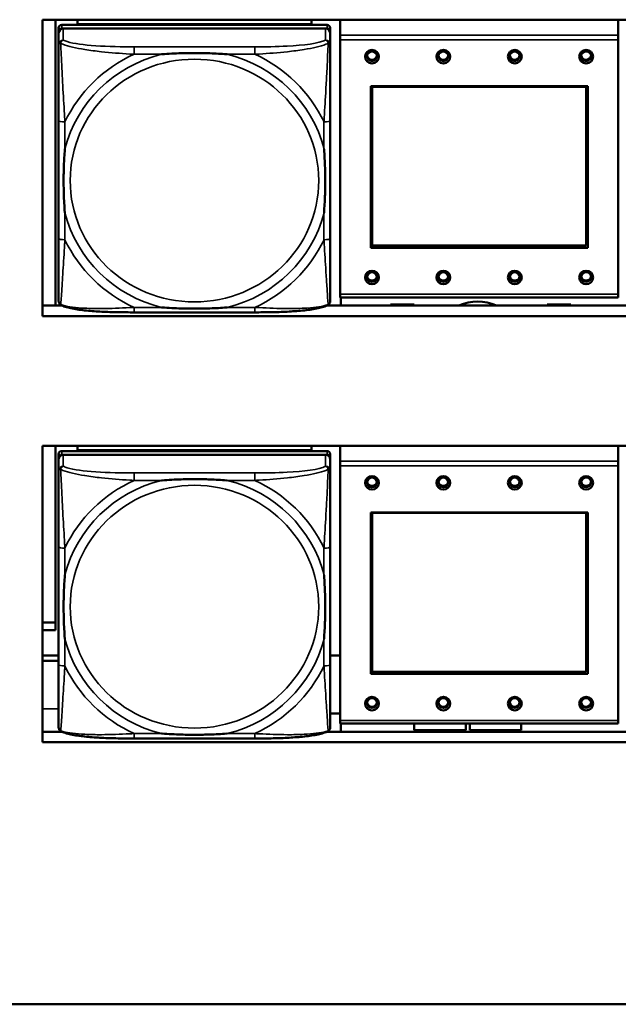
# Model space of a CAD drawing. Header units: inches. Extents: x 3.3 to 58.3, y 0.8 to 38.3.
# Tile 124 of 162: x 39.6 to 41.1, y 14.4 to 16.9. Entities that reach past the tile are written whole.
import ezdxf

# ---------------------------------------------------------------- set-up
doc = ezdxf.new("R2010")
doc.units = ezdxf.units.IN
doc.header["$MEASUREMENT"] = 0
doc.layers.add('Visible (ANSI)', color=7, linetype='Continuous', lineweight=50)
doc.layers.add('Visible Narrow (ANSI)', color=7, linetype='Continuous', lineweight=35)

msp = doc.modelspace()

# ---------------------------------------------------------------- linework, layer by layer
at = {"layer": 'Visible (ANSI)'}
for p, q in [((39.6859, 16.9183), (41.8909, 16.9183)), ((39.6859, 16.1708), (39.6859, 16.9183)), ((39.7187, 16.9183), (39.7187, 16.2891)), ((39.7737, 16.9073), (39.7737, 16.9183)), ((40.3642, 16.9183), (40.3642, 16.9073)), ((40.4368, 16.8797), (40.4368, 16.9183)), ((41.1378, 16.8797), (41.1378, 16.9183)), ((39.7265, 16.8975), (39.7265, 16.8883)), ((39.7265, 16.2343), (39.7265, 16.8883)), ((40.4036, 16.9052), (39.7343, 16.9052)), ((39.7343, 16.896), (40.4036, 16.896)), ((40.3997, 16.896), (39.7383, 16.896)), ((39.7737, 16.9073), (40.0001, 16.9073)), ((39.7737, 16.9073), (39.7737, 16.9052)), ((39.7737, 16.9073), (40.3642, 16.9073)), ((39.7737, 16.9073), (39.7737, 16.9073)), ((40.0001, 16.9052), (40.0001, 16.9073)), ((40.1379, 16.9073), (40.3642, 16.9073)), ((40.1379, 16.9073), (40.1379, 16.9052)), ((40.3642, 16.9073), (40.3642, 16.9052)), ((40.3642, 16.9073), (40.3642, 16.9073)), ((40.4115, 16.8883), (40.4115, 16.8975)), ((40.4115, 16.8883), (40.4115, 16.8844)), ((39.7265, 16.8844), (39.7265, 16.8554)), ((40.4115, 16.8554), (40.4115, 16.8844)), ((40.4368, 16.8678), (40.4368, 16.8797)), ((40.4368, 16.8678), (40.4368, 16.2258)), ((41.1378, 16.8797), (41.1378, 16.8678)), ((41.1378, 16.2258), (41.1378, 16.8678)), ((40.5138, 16.3431), (40.5138, 16.7505)), ((40.5138, 16.7505), (41.0608, 16.7505)), ((40.5174, 16.7491), (40.5174, 16.7505)), ((40.5174, 16.7491), (41.0572, 16.7491)), ((40.5174, 16.3487), (40.5174, 16.7491)), ((41.0572, 16.7491), (41.0572, 16.7505)), ((41.0572, 16.7491), (41.0572, 16.3487)), ((41.0608, 16.7505), (41.0608, 16.3431)), ((39.7265, 16.6637), (39.7265, 16.3667)), ((40.4115, 16.3667), (40.4115, 16.6637)), ((40.5138, 16.3643), (40.5174, 16.3643)), ((41.0608, 16.3431), (40.5138, 16.3431)), ((41.0572, 16.3487), (40.5174, 16.3487)), ((41.0572, 16.3643), (41.0608, 16.3643)), ((39.7187, 16.2891), (39.7187, 16.288)), ((39.7187, 16.288), (39.7187, 16.1974)), ((40.4368, 16.2179), (40.4368, 16.2258)), ((40.4368, 16.2179), (41.1378, 16.2179)), ((40.4382, 16.1974), (40.4382, 16.2179)), ((41.1378, 16.2258), (41.1378, 16.2179)), ((39.6859, 16.1974), (39.7341, 16.1974)), ((40.4038, 16.1974), (41.1741, 16.1974)), ((40.5632, 16.1999), (40.5632, 16.1974)), ((40.5632, 16.1999), (40.6232, 16.1999)), ((40.6232, 16.1999), (40.6232, 16.1974)), ((40.9582, 16.1999), (40.9582, 16.1974)), ((40.9582, 16.1999), (41.0182, 16.1999)), ((41.0182, 16.1999), (41.0182, 16.1974)), ((41.8909, 16.1708), (39.6859, 16.1708)), ((40.2209, 16.1802), (39.917, 16.1802)), ((39.6859, 15.8435), (41.8909, 15.8435)), ((39.6859, 15.096), (39.6859, 15.8435)), ((39.7187, 15.8435), (39.7187, 15.3784)), ((39.7265, 15.8227), (39.7265, 15.8135)), ((40.4036, 15.8304), (39.7343, 15.8304)), ((39.7343, 15.8212), (40.4036, 15.8212)), ((40.3997, 15.8212), (39.7383, 15.8212)), ((39.7737, 15.8325), (39.7737, 15.8435)), ((39.7737, 15.8325), (40.0001, 15.8325)), ((39.7737, 15.8325), (39.7737, 15.8304)), ((39.7737, 15.8325), (40.3642, 15.8325)), ((39.7737, 15.8325), (39.7737, 15.8325)), ((40.0001, 15.8304), (40.0001, 15.8325)), ((40.1379, 15.8325), (40.3642, 15.8325)), ((40.1379, 15.8325), (40.1379, 15.8304)), ((40.3642, 15.8435), (40.3642, 15.8325)), ((40.3642, 15.8325), (40.3642, 15.8304)), ((40.3642, 15.8325), (40.3642, 15.8325)), ((40.4115, 15.8135), (40.4115, 15.8227)), ((40.4368, 15.8049), (40.4368, 15.8435)), ((41.1378, 15.8049), (41.1378, 15.8435)), ((39.7265, 15.1595), (39.7265, 15.8135)), ((39.7265, 15.8096), (39.7265, 15.7806)), ((40.4115, 15.8135), (40.4115, 15.8096)), ((40.4115, 15.7806), (40.4115, 15.8096)), ((40.4368, 15.793), (40.4368, 15.8049)), ((41.1378, 15.8049), (41.1378, 15.793)), ((40.4368, 15.793), (40.4368, 15.151)), ((41.1378, 15.151), (41.1378, 15.793)), ((40.5138, 15.2683), (40.5138, 15.6757)), ((40.5138, 15.6757), (41.0608, 15.6757)), ((40.5174, 15.6743), (40.5174, 15.6757)), ((40.5174, 15.6743), (41.0572, 15.6743)), ((40.5174, 15.2739), (40.5174, 15.6743)), ((41.0572, 15.6743), (41.0572, 15.6757)), ((41.0572, 15.6743), (41.0572, 15.2739)), ((41.0608, 15.6757), (41.0608, 15.2683)), ((39.7265, 15.5889), (39.7265, 15.2919)), ((40.4115, 15.2919), (40.4115, 15.5889)), ((39.6859, 15.398), (39.7187, 15.398)), ((39.7187, 15.3784), (39.6859, 15.3784)), ((39.6859, 15.3147), (39.7265, 15.3147)), ((39.7265, 15.3147), (39.6859, 15.3147)), ((39.6859, 15.3013), (39.7265, 15.3013)), ((40.4368, 15.3147), (40.4115, 15.3147)), ((40.5138, 15.2896), (40.5174, 15.2896)), ((41.0572, 15.2739), (40.5174, 15.2739)), ((41.0572, 15.2896), (41.0608, 15.2896)), ((41.0608, 15.2683), (40.5138, 15.2683)), ((40.4368, 15.1682), (40.4115, 15.1682)), ((40.4368, 15.1432), (40.4368, 15.151)), ((41.1378, 15.151), (41.1378, 15.1432)), ((40.4368, 15.1432), (41.1378, 15.1432)), ((40.4382, 15.1226), (40.4382, 15.1432)), ((40.6232, 15.1263), (40.6232, 15.1432)), ((40.7532, 15.1263), (40.6232, 15.1263)), ((40.7532, 15.1432), (40.7532, 15.1263)), ((40.7632, 15.1263), (40.7632, 15.1432)), ((40.8932, 15.1263), (40.7632, 15.1263)), ((40.8932, 15.1432), (40.8932, 15.1263)), ((39.6859, 15.1226), (39.7341, 15.1226)), ((40.2209, 15.1054), (39.917, 15.1054)), ((40.4038, 15.1226), (41.1741, 15.1226)), ((41.8909, 15.096), (39.6859, 15.096)), ((42.7141, 14.435), (21.2641, 14.435))]:
    msp.add_line(p, q, dxfattribs=at)
for centre, major_axis, start_param, end_param in [((39.7343, 16.8975), (-0.00787, 0), 4.712389, 6.283185), ((39.7343, 16.8883), (-0.00787, 0), 4.712389, 6.283185), ((39.7383, 16.8844), (-0.0118, 0), 4.712389, 6.283185), ((40.3997, 16.8844), (0.0118, 0), 0, 1.570796), ((40.4036, 16.8975), (0.00787, 0), 0, 1.570796), ((40.4036, 16.8883), (0.00787, 0), 0, 1.570796), ((40.5168, 16.8294), (-0.0125, 0), 0.124481, 3.017112), ((40.6968, 16.8294), (-0.0125, 0), 0.124481, 3.017112), ((40.8768, 16.8294), (-0.0125, 0), 0.124481, 3.017112), ((41.0568, 16.8294), (-0.0125, 0), 0.124481, 3.017112), ((39.6722, 16.2886), (0.0465, 0), 6.271975, 6.294395), ((40.5168, 16.2724), (-0.0125, 0), 0.124481, 3.017112), ((40.6968, 16.2724), (-0.0125, 0), 0.124481, 3.017112), ((40.8768, 16.2724), (-0.0125, 0), 0.124481, 3.017112), ((41.0568, 16.2724), (-0.0125, 0), 0.124481, 3.017112), ((39.7343, 16.2343), (-0.00787, 0), 0, 0.047273), ((40.7832, 16.0924), (-0.1175, 0), 4.297007, 5.127771), ((39.7343, 15.8227), (-0.00787, 0), 4.712389, 6.283185), ((39.7343, 15.8135), (-0.00787, 0), 4.712389, 6.283185), ((39.7383, 15.8096), (-0.0118, 0), 4.712389, 6.283185), ((40.3997, 15.8096), (0.0118, 0), 0, 1.570796), ((40.4036, 15.8227), (0.00787, 0), 0, 1.570796), ((40.4036, 15.8135), (0.00787, 0), 0, 1.570796), ((40.5168, 15.7546), (-0.0125, 0), 0.124481, 3.017112), ((40.6968, 15.7546), (-0.0125, 0), 0.124481, 3.017112), ((40.8768, 15.7546), (-0.0125, 0), 0.124481, 3.017112), ((41.0568, 15.7546), (-0.0125, 0), 0.124481, 3.017112), ((40.5168, 15.1977), (-0.0125, 0), 0.124481, 3.017112), ((40.6968, 15.1977), (-0.0125, 0), 0.124481, 3.017112), ((40.8768, 15.1977), (-0.0125, 0), 0.124481, 3.017112), ((41.0568, 15.1977), (-0.0125, 0), 0.124481, 3.017112), ((39.7343, 15.1595), (-0.00787, 0), 0, 0.047273)]:
    msp.add_ellipse(centre, major_axis=major_axis, ratio=0.977083, start_param=start_param, end_param=end_param, dxfattribs=at)
for centre, major_axis in [((40.5168, 16.8251), (-0.0175, 0)), ((40.5168, 16.8263), (0.0125, 0)), ((40.6968, 16.8251), (-0.0175, 0)), ((40.6968, 16.8263), (0.0125, 0)), ((40.8768, 16.8251), (-0.0175, 0)), ((40.8768, 16.8263), (0.0125, 0)), ((41.0568, 16.8251), (-0.0175, 0)), ((41.0568, 16.8263), (0.0125, 0)), ((40.5168, 16.2682), (-0.0175, 0)), ((40.5168, 16.2694), (0.0125, 0)), ((40.6968, 16.2682), (-0.0175, 0)), ((40.6968, 16.2694), (0.0125, 0)), ((40.8768, 16.2682), (-0.0175, 0)), ((40.8768, 16.2694), (0.0125, 0)), ((41.0568, 16.2682), (-0.0175, 0)), ((41.0568, 16.2694), (0.0125, 0)), ((40.5168, 15.7503), (-0.0175, 0)), ((40.5168, 15.7516), (0.0125, 0)), ((40.6968, 15.7503), (-0.0175, 0)), ((40.6968, 15.7516), (0.0125, 0)), ((40.8768, 15.7503), (-0.0175, 0)), ((40.8768, 15.7516), (0.0125, 0)), ((41.0568, 15.7503), (-0.0175, 0)), ((41.0568, 15.7516), (0.0125, 0)), ((40.5168, 15.1934), (-0.0175, 0)), ((40.5168, 15.1946), (0.0125, 0)), ((40.6968, 15.1934), (-0.0175, 0)), ((40.6968, 15.1946), (0.0125, 0)), ((40.8768, 15.1934), (-0.0175, 0)), ((40.8768, 15.1946), (0.0125, 0)), ((41.0568, 15.1934), (-0.0175, 0)), ((41.0568, 15.1946), (0.0125, 0))]:
    msp.add_ellipse(centre, major_axis=major_axis, ratio=0.977083, dxfattribs=at)
for points, knots in [([(39.7265, 16.8554), (39.7265, 16.8325), (39.7265, 16.7869), (39.7265, 16.7452), (39.7265, 16.7179), (39.7265, 16.6903), (39.7265, 16.6637)], [-0.5252205, -0.5252205, -0.5252205, -0.5252205, -0.20743, -0.20743, -0.20743, 0, 0, 0, 0]), ([(40.4115, 16.6637), (40.4115, 16.6672), (40.4115, 16.6707), (40.4115, 16.6742), (40.4115, 16.7068), (40.4115, 16.7405), (40.4115, 16.7732), (40.4115, 16.8018), (40.4115, 16.8306), (40.4115, 16.8492), (40.4115, 16.8514), (40.4115, 16.8535), (40.4115, 16.8554)], [0, 0, 0, 0, 0.0272471, 0.0272471, 0.0272471, 0.2790553, 0.2790553, 0.2790553, 0.4988354, 0.4988354, 0.4988354, 0.5252205, 0.5252205, 0.5252205, 0.5252205]), ([(39.9862, 16.8311), (39.9867, 16.8312), (39.9871, 16.8312), (40.0036, 16.8324), (40.0197, 16.8333), (40.0426, 16.834), (40.0493, 16.8341), (40.0585, 16.8343), (40.061, 16.8343), (40.065, 16.8343), (40.0667, 16.8343), (40.0698, 16.8343), (40.0713, 16.8343), (40.0749, 16.8343), (40.0769, 16.8343), (40.0831, 16.8342), (40.0872, 16.8341), (40.097, 16.8339), (40.1026, 16.8338), (40.1223, 16.8331), (40.1364, 16.8323), (40.1509, 16.8312), (40.1513, 16.8312), (40.1517, 16.8311)], [-0.416114, -0.416114, -0.416114, -0.416114, -0.4127691, -0.4127691, -0.2896446, -0.2896446, -0.2388934, -0.2388934, -0.2201881, -0.2201881, -0.2080204, -0.2080204, -0.196499, -0.196499, -0.1809939, -0.1809939, -0.149741, -0.149741, -0.1073162, -0.1073162, 0, 0, 0.0033356, 0.0033356, 0.0033356, 0.0033356]), ([(39.7422, 16.431), (39.7422, 16.4314), (39.7421, 16.4318), (39.7409, 16.448), (39.74, 16.4637), (39.7393, 16.4862), (39.7392, 16.4927), (39.7391, 16.5017), (39.7391, 16.5041), (39.739, 16.5081), (39.739, 16.5096), (39.739, 16.5127), (39.739, 16.5142), (39.739, 16.5177), (39.7391, 16.5197), (39.7391, 16.5257), (39.7392, 16.5297), (39.7394, 16.5392), (39.7395, 16.5447), (39.7403, 16.564), (39.7411, 16.5777), (39.7421, 16.5918), (39.7422, 16.5923), (39.7422, 16.5927)], [-0.416114, -0.416114, -0.416114, -0.416114, -0.4127691, -0.4127691, -0.2896446, -0.2896446, -0.2388934, -0.2388934, -0.2201881, -0.2201881, -0.2080204, -0.2080204, -0.196499, -0.196499, -0.1809939, -0.1809939, -0.149741, -0.149741, -0.1073162, -0.1073162, 0, 0, 0.0033356, 0.0033356, 0.0033356, 0.0033356]), ([(40.3957, 16.5927), (40.3958, 16.5923), (40.3958, 16.5918), (40.3971, 16.5757), (40.3979, 16.5601), (40.3986, 16.5377), (40.3988, 16.5311), (40.3989, 16.5222), (40.3989, 16.5197), (40.3989, 16.5158), (40.3989, 16.5142), (40.3989, 16.5111), (40.3989, 16.5096), (40.3989, 16.5061), (40.3989, 16.5041), (40.3988, 16.4981), (40.3988, 16.4941), (40.3986, 16.4846), (40.3984, 16.4791), (40.3977, 16.4597), (40.3969, 16.446), (40.3958, 16.4318), (40.3958, 16.4314), (40.3957, 16.431)], [-0.416114, -0.416114, -0.416114, -0.416114, -0.4127691, -0.4127691, -0.2896446, -0.2896446, -0.2388934, -0.2388934, -0.2201881, -0.2201881, -0.2080204, -0.2080204, -0.196499, -0.196499, -0.1809939, -0.1809939, -0.149741, -0.149741, -0.1073162, -0.1073162, 0, 0, 0.0033356, 0.0033356, 0.0033356, 0.0033356]), ([(39.7265, 16.3667), (39.7265, 16.3401), (39.7265, 16.3133), (39.7265, 16.2887), (39.7265, 16.2511), (39.7265, 16.2153), (39.7265, 16.2091)], [3.9382945, 3.9382945, 3.9382945, 3.9382945, 4.1457245, 4.1457245, 4.1457245, 4.463515, 4.463515, 4.463515, 4.463515]), ([(40.4115, 16.2091), (40.4115, 16.2153), (40.4115, 16.2511), (40.4115, 16.2887), (40.4115, 16.3133), (40.4115, 16.3401), (40.4115, 16.3667)], [-0.5252205, -0.5252205, -0.5252205, -0.5252205, -0.20743, -0.20743, -0.20743, 0, 0, 0, 0]), ([(39.7337, 16.1976), (39.7329, 16.198), (39.7321, 16.1985), (39.7305, 16.1998), (39.7297, 16.2005), (39.7284, 16.2022), (39.7279, 16.2031), (39.7271, 16.2049), (39.7269, 16.2058), (39.7265, 16.2075), (39.7265, 16.2083), (39.7265, 16.2091)], [0.0113303, 0.0113303, 0.0113303, 0.0113303, 0.0143189, 0.0143189, 0.01730751, 0.01730751, 0.02029611, 0.02029611, 0.02328471, 0.02328471, 0.02627331, 0.02627331, 0.02627331, 0.02627331]), ([(39.917, 16.1802), (39.9035, 16.1802), (39.8898, 16.1803), (39.8626, 16.1808), (39.849, 16.1812), (39.8224, 16.1825), (39.8094, 16.1834), (39.7842, 16.1859), (39.7722, 16.1875), (39.7562, 16.1906), (39.7512, 16.1917), (39.7419, 16.1943), (39.7376, 16.1958), (39.7337, 16.1976)], [0, 0, 0, 0, 0.1022588, 0.1022588, 0.2045176, 0.2045176, 0.3067764, 0.3067764, 0.4090352, 0.4090352, 0.4601646, 0.4601646, 0.5112941, 0.5112941, 0.5112941, 0.5112941]), ([(40.1517, 16.1926), (40.1513, 16.1925), (40.1509, 16.1925), (40.1364, 16.1914), (40.1223, 16.1907), (40.1026, 16.19), (40.097, 16.1899), (40.0872, 16.1897), (40.0831, 16.1896), (40.0769, 16.1896), (40.0749, 16.1895), (40.0713, 16.1895), (40.0698, 16.1895), (40.0667, 16.1895), (40.065, 16.1895), (40.061, 16.1896), (40.0585, 16.1896), (40.0493, 16.1897), (40.0426, 16.1898), (40.0197, 16.1905), (40.0036, 16.1913), (39.9871, 16.1925), (39.9867, 16.1925), (39.9862, 16.1926)], [-0.4149464, -0.4149464, -0.4149464, -0.4149464, -0.41162, -0.41162, -0.3046026, -0.3046026, -0.2622958, -0.2622958, -0.23113, -0.23113, -0.215668, -0.215668, -0.2041787, -0.2041787, -0.1920448, -0.1920448, -0.1733916, -0.1733916, -0.1227817, -0.1227817, 0, 0, 0.0033356, 0.0033356, 0.0033356, 0.0033356]), ([(40.4042, 16.1976), (40.4003, 16.1958), (40.3961, 16.1943), (40.3869, 16.1918), (40.382, 16.1906), (40.3661, 16.1876), (40.3541, 16.186), (40.329, 16.1835), (40.316, 16.1826), (40.2894, 16.1812), (40.2758, 16.1808), (40.2486, 16.1803), (40.2349, 16.1802), (40.2212, 16.1802), (40.2211, 16.1802), (40.2209, 16.1802)], [-4.4495886, -4.4495886, -4.4495886, -4.4495886, -4.3984592, -4.3984592, -4.3485034, -4.3485034, -4.2462446, -4.2462446, -4.1439858, -4.1439858, -4.041727, -4.041727, -3.9394682, -3.9394682, -3.9382945, -3.9382945, -3.9382945, -3.9382945]), ([(40.4042, 16.1976), (40.4051, 16.198), (40.4059, 16.1985), (40.4075, 16.1998), (40.4082, 16.2005), (40.4095, 16.2022), (40.41, 16.2031), (40.4108, 16.2049), (40.4111, 16.2058), (40.4114, 16.2075), (40.4115, 16.2083), (40.4115, 16.2091)], [0.0113303, 0.0113303, 0.0113303, 0.0113303, 0.0143189, 0.0143189, 0.01730751, 0.01730751, 0.02029611, 0.02029611, 0.02328471, 0.02328471, 0.02627331, 0.02627331, 0.02627331, 0.02627331]), ([(39.7265, 15.7806), (39.7265, 15.7577), (39.7265, 15.7122), (39.7265, 15.6704), (39.7265, 15.6431), (39.7265, 15.6155), (39.7265, 15.5889)], [-0.5252205, -0.5252205, -0.5252205, -0.5252205, -0.20743, -0.20743, -0.20743, 0, 0, 0, 0]), ([(40.4115, 15.5889), (40.4115, 15.5924), (40.4115, 15.5959), (40.4115, 15.5994), (40.4115, 15.632), (40.4115, 15.6657), (40.4115, 15.6985), (40.4115, 15.727), (40.4115, 15.7558), (40.4115, 15.7744), (40.4115, 15.7766), (40.4115, 15.7787), (40.4115, 15.7806)], [0, 0, 0, 0, 0.0272471, 0.0272471, 0.0272471, 0.2790553, 0.2790553, 0.2790553, 0.4988354, 0.4988354, 0.4988354, 0.5252205, 0.5252205, 0.5252205, 0.5252205]), ([(39.9862, 15.7563), (39.9867, 15.7564), (39.9871, 15.7564), (40.0036, 15.7576), (40.0197, 15.7585), (40.0426, 15.7592), (40.0493, 15.7593), (40.0585, 15.7595), (40.061, 15.7595), (40.065, 15.7595), (40.0667, 15.7595), (40.0698, 15.7595), (40.0713, 15.7595), (40.0749, 15.7595), (40.0769, 15.7595), (40.0831, 15.7594), (40.0872, 15.7594), (40.097, 15.7592), (40.1026, 15.759), (40.1223, 15.7583), (40.1364, 15.7575), (40.1509, 15.7564), (40.1513, 15.7564), (40.1517, 15.7563)], [-0.416114, -0.416114, -0.416114, -0.416114, -0.4127691, -0.4127691, -0.2896446, -0.2896446, -0.2388934, -0.2388934, -0.2201881, -0.2201881, -0.2080204, -0.2080204, -0.196499, -0.196499, -0.1809939, -0.1809939, -0.149741, -0.149741, -0.1073162, -0.1073162, 0, 0, 0.0033356, 0.0033356, 0.0033356, 0.0033356]), ([(39.7422, 15.3562), (39.7422, 15.3566), (39.7421, 15.3571), (39.7409, 15.3732), (39.74, 15.3889), (39.7393, 15.4114), (39.7392, 15.4179), (39.7391, 15.4269), (39.7391, 15.4293), (39.739, 15.4333), (39.739, 15.4349), (39.739, 15.4379), (39.739, 15.4394), (39.739, 15.4429), (39.7391, 15.4449), (39.7391, 15.4509), (39.7392, 15.455), (39.7394, 15.4645), (39.7395, 15.4699), (39.7403, 15.4892), (39.7411, 15.5029), (39.7421, 15.5171), (39.7422, 15.5175), (39.7422, 15.5179)], [-0.416114, -0.416114, -0.416114, -0.416114, -0.4127691, -0.4127691, -0.2896446, -0.2896446, -0.2388934, -0.2388934, -0.2201881, -0.2201881, -0.2080204, -0.2080204, -0.196499, -0.196499, -0.1809939, -0.1809939, -0.149741, -0.149741, -0.1073162, -0.1073162, 0, 0, 0.0033356, 0.0033356, 0.0033356, 0.0033356]), ([(40.3957, 15.5179), (40.3958, 15.5175), (40.3958, 15.5171), (40.3971, 15.5009), (40.3979, 15.4853), (40.3986, 15.4629), (40.3988, 15.4563), (40.3989, 15.4474), (40.3989, 15.4449), (40.3989, 15.441), (40.3989, 15.4394), (40.3989, 15.4363), (40.3989, 15.4348), (40.3989, 15.4314), (40.3989, 15.4294), (40.3988, 15.4233), (40.3988, 15.4193), (40.3986, 15.4098), (40.3984, 15.4043), (40.3977, 15.385), (40.3969, 15.3712), (40.3958, 15.3571), (40.3958, 15.3566), (40.3957, 15.3562)], [-0.416114, -0.416114, -0.416114, -0.416114, -0.4127691, -0.4127691, -0.2896446, -0.2896446, -0.2388934, -0.2388934, -0.2201881, -0.2201881, -0.2080204, -0.2080204, -0.196499, -0.196499, -0.1809939, -0.1809939, -0.149741, -0.149741, -0.1073162, -0.1073162, 0, 0, 0.0033356, 0.0033356, 0.0033356, 0.0033356]), ([(39.7265, 15.2919), (39.7265, 15.2653), (39.7265, 15.2385), (39.7265, 15.2139), (39.7265, 15.1763), (39.7265, 15.1405), (39.7265, 15.1343)], [3.9382945, 3.9382945, 3.9382945, 3.9382945, 4.1457245, 4.1457245, 4.1457245, 4.463515, 4.463515, 4.463515, 4.463515]), ([(40.4115, 15.1343), (40.4115, 15.1405), (40.4115, 15.1763), (40.4115, 15.2139), (40.4115, 15.2385), (40.4115, 15.2653), (40.4115, 15.2919)], [-0.5252205, -0.5252205, -0.5252205, -0.5252205, -0.20743, -0.20743, -0.20743, 0, 0, 0, 0]), ([(39.7337, 15.1228), (39.7329, 15.1232), (39.7321, 15.1237), (39.7305, 15.125), (39.7297, 15.1257), (39.7284, 15.1274), (39.7279, 15.1283), (39.7271, 15.1301), (39.7269, 15.131), (39.7265, 15.1327), (39.7265, 15.1336), (39.7265, 15.1343)], [0.0113303, 0.0113303, 0.0113303, 0.0113303, 0.0143189, 0.0143189, 0.01730751, 0.01730751, 0.02029611, 0.02029611, 0.02328471, 0.02328471, 0.02627331, 0.02627331, 0.02627331, 0.02627331]), ([(40.4042, 15.1228), (40.4051, 15.1232), (40.4059, 15.1237), (40.4075, 15.125), (40.4082, 15.1257), (40.4095, 15.1274), (40.41, 15.1283), (40.4108, 15.1301), (40.4111, 15.131), (40.4114, 15.1327), (40.4115, 15.1336), (40.4115, 15.1343)], [0.0113303, 0.0113303, 0.0113303, 0.0113303, 0.0143189, 0.0143189, 0.01730751, 0.01730751, 0.02029611, 0.02029611, 0.02328471, 0.02328471, 0.02627331, 0.02627331, 0.02627331, 0.02627331]), ([(39.917, 15.1054), (39.9035, 15.1054), (39.8898, 15.1055), (39.8626, 15.106), (39.849, 15.1064), (39.8224, 15.1077), (39.8094, 15.1086), (39.7842, 15.1111), (39.7722, 15.1127), (39.7562, 15.1158), (39.7512, 15.1169), (39.7419, 15.1196), (39.7376, 15.121), (39.7337, 15.1228)], [0, 0, 0, 0, 0.1022588, 0.1022588, 0.2045176, 0.2045176, 0.3067764, 0.3067764, 0.4090352, 0.4090352, 0.4601646, 0.4601646, 0.5112941, 0.5112941, 0.5112941, 0.5112941]), ([(40.1517, 15.1178), (40.1513, 15.1177), (40.1509, 15.1177), (40.1364, 15.1166), (40.1223, 15.1159), (40.1026, 15.1152), (40.097, 15.1151), (40.0872, 15.1149), (40.0831, 15.1148), (40.0769, 15.1148), (40.0749, 15.1148), (40.0713, 15.1147), (40.0698, 15.1147), (40.0667, 15.1147), (40.065, 15.1147), (40.061, 15.1148), (40.0585, 15.1148), (40.0493, 15.1149), (40.0426, 15.115), (40.0197, 15.1157), (40.0036, 15.1165), (39.9871, 15.1177), (39.9867, 15.1177), (39.9862, 15.1178)], [-0.4149464, -0.4149464, -0.4149464, -0.4149464, -0.41162, -0.41162, -0.3046026, -0.3046026, -0.2622958, -0.2622958, -0.23113, -0.23113, -0.215668, -0.215668, -0.2041787, -0.2041787, -0.1920448, -0.1920448, -0.1733916, -0.1733916, -0.1227817, -0.1227817, 0, 0, 0.0033356, 0.0033356, 0.0033356, 0.0033356]), ([(40.4042, 15.1228), (40.4003, 15.121), (40.3961, 15.1196), (40.3869, 15.117), (40.382, 15.1158), (40.3661, 15.1128), (40.3541, 15.1112), (40.329, 15.1087), (40.316, 15.1078), (40.2894, 15.1064), (40.2758, 15.106), (40.2486, 15.1055), (40.2349, 15.1054), (40.2212, 15.1054), (40.2211, 15.1054), (40.2209, 15.1054)], [-4.4495886, -4.4495886, -4.4495886, -4.4495886, -4.3984592, -4.3984592, -4.3485034, -4.3485034, -4.2462446, -4.2462446, -4.1439858, -4.1439858, -4.041727, -4.041727, -3.9394682, -3.9394682, -3.9382945, -3.9382945, -3.9382945, -3.9382945])]:
    msp.add_open_spline(points, degree=3, knots=knots, dxfattribs=at)
at = {"layer": 'Visible Narrow (ANSI)'}
for p, q in [((39.7343, 16.896), (39.7343, 16.9052)), ((39.7383, 16.8669), (39.7383, 16.896)), ((40.3997, 16.896), (40.3997, 16.8669)), ((40.4036, 16.9052), (40.4036, 16.896)), ((41.1378, 16.8797), (40.4368, 16.8797)), ((40.4368, 16.8678), (41.1378, 16.8678)), ((39.917, 16.8499), (39.917, 16.8311)), ((40.2209, 16.8499), (39.917, 16.8499)), ((40.2209, 16.8499), (40.2209, 16.8311)), ((39.917, 16.8311), (39.9862, 16.8311)), ((40.1517, 16.8311), (40.2209, 16.8311)), ((39.7422, 16.5927), (39.7422, 16.6603)), ((40.3957, 16.6603), (40.3957, 16.5927)), ((39.7422, 16.3634), (39.7422, 16.431)), ((40.3957, 16.431), (40.3957, 16.3634)), ((41.1378, 16.2258), (40.4368, 16.2258)), ((39.917, 16.1926), (39.917, 16.1802)), ((39.9862, 16.1926), (39.917, 16.1926)), ((40.2209, 16.1926), (40.1517, 16.1926)), ((40.2209, 16.1926), (40.2209, 16.1802)), ((39.7343, 15.8212), (39.7343, 15.8304)), ((39.7383, 15.7921), (39.7383, 15.8212)), ((40.3997, 15.8212), (40.3997, 15.7921)), ((40.4036, 15.8304), (40.4036, 15.8212)), ((41.1378, 15.8049), (40.4368, 15.8049)), ((39.917, 15.7751), (39.917, 15.7563)), ((40.2209, 15.7751), (39.917, 15.7751)), ((40.2209, 15.7751), (40.2209, 15.7563)), ((40.4368, 15.793), (41.1378, 15.793)), ((39.917, 15.7563), (39.9862, 15.7563)), ((40.1517, 15.7563), (40.2209, 15.7563)), ((39.7422, 15.5179), (39.7422, 15.5855)), ((40.3957, 15.5855), (40.3957, 15.5179)), ((39.7422, 15.2886), (39.7422, 15.3562)), ((40.3957, 15.3562), (40.3957, 15.2886)), ((39.7265, 15.1802), (39.6859, 15.1802)), ((41.1378, 15.151), (40.4368, 15.151)), ((39.917, 15.1178), (39.917, 15.1054)), ((39.9862, 15.1178), (39.917, 15.1178)), ((40.2209, 15.1178), (40.1517, 15.1178)), ((40.2209, 15.1178), (40.2209, 15.1054))]:
    msp.add_line(p, q, dxfattribs=at)
for centre, major_axis, ratio, start_param, end_param in [((39.7383, 16.8554), (-0.0118, 0), 0.977083, 4.712389, 6.283185), ((40.3997, 16.8554), (0.0118, 0), 0.977083, 0, 1.570796), ((40.069, 16.5118), (-0.3371, 0), 0.977083, 4.960405, 6.035169), ((40.069, 16.5118), (-0.3604, 0), 0.977083, 5.147686, 5.847888), ((40.069, 16.5118), (0.3371, 0), 0.977083, 0.248016, 1.32278), ((40.069, 16.5118), (-0.3604, 0), 0.977083, 3.57689, 4.277092), ((39.7422, 16.6637), (-0.0157, 0), 0.21286, 0, 1.570796), ((40.3957, 16.6637), (0.0157, 0), 0.21286, 4.712389, 6.283185), ((40.069, 16.5118), (-0.3371, 0), 0.977083, 0.248016, 1.32278), ((40.069, 16.5118), (0.3371, 0), 0.977083, 4.960405, 6.035169), ((39.7422, 16.3667), (-0.0157, 0), 0.21286, 0, 1.570796), ((40.3957, 16.3667), (0.0157, 0), 0.21286, 4.712389, 6.283185), ((40.069, 16.5118), (0.3604, 0), 0.977083, 3.57689, 4.277092), ((40.069, 16.5118), (0.3604, 0), 0.977083, 5.147686, 5.847888), ((39.7383, 15.7806), (-0.0118, 0), 0.977083, 4.712389, 6.283185), ((40.3997, 15.7806), (0.0118, 0), 0.977083, 0, 1.570796), ((40.069, 15.4371), (-0.3371, 0), 0.977083, 4.960405, 6.035169), ((40.069, 15.4371), (-0.3604, 0), 0.977083, 5.147686, 5.847888), ((40.069, 15.4371), (0.3371, 0), 0.977083, 0.248016, 1.32278), ((40.069, 15.4371), (-0.3604, 0), 0.977083, 3.57689, 4.277092), ((39.7422, 15.5889), (-0.0157, 0), 0.21286, 0, 1.570796), ((40.3957, 15.5889), (0.0157, 0), 0.21286, 4.712389, 6.283185), ((40.069, 15.4371), (-0.3371, 0), 0.977083, 0.248016, 1.32278), ((40.069, 15.4371), (0.3371, 0), 0.977083, 4.960405, 6.035169), ((39.7422, 15.2919), (-0.0157, 0), 0.21286, 0, 1.570796), ((40.069, 15.4371), (0.3604, 0), 0.977083, 3.57689, 4.277092), ((40.069, 15.4371), (0.3604, 0), 0.977083, 5.147686, 5.847888), ((40.3957, 15.2919), (0.0157, 0), 0.21286, 4.712389, 6.283185)]:
    msp.add_ellipse(centre, major_axis=major_axis, ratio=ratio, start_param=start_param, end_param=end_param, dxfattribs=at)
for centre in [(40.069, 16.5126), (40.069, 15.4378)]:
    msp.add_ellipse(centre, major_axis=(-0.3133, 0), ratio=0.977083, dxfattribs=at)
for points, knots in [([(39.7317, 16.8587), (39.7319, 16.8595), (39.7321, 16.8602), (39.7327, 16.8616), (39.733, 16.8622), (39.7336, 16.8633), (39.7339, 16.8636), (39.7343, 16.8642), (39.7344, 16.8643), (39.7348, 16.8647), (39.735, 16.865), (39.7357, 16.8656), (39.7361, 16.8659), (39.7371, 16.8665), (39.7377, 16.8667), (39.7383, 16.8669)], [-0.00012419, -0.00012419, -0.00012419, -0.00012419, 0.00449537, 0.00449537, 0.00977487, 0.00977487, 0.01307456, 0.01307456, 0.0147244, 0.0147244, 0.01736415, 0.01736415, 0.02158775, 0.02158775, 0.02627331, 0.02627331, 0.02627331, 0.02627331]), ([(39.917, 16.8499), (39.9134, 16.8499), (39.9099, 16.8499), (39.9063, 16.8499), (39.873, 16.85), (39.8393, 16.8508), (39.8085, 16.8534), (39.7815, 16.8556), (39.756, 16.8594), (39.7426, 16.8649), (39.7409, 16.8655), (39.7395, 16.8662), (39.7383, 16.8669)], [0, 0, 0, 0, 0.0272471, 0.0272471, 0.0272471, 0.2790553, 0.2790553, 0.2790553, 0.4988354, 0.4988354, 0.4988354, 0.5252205, 0.5252205, 0.5252205, 0.5252205]), ([(40.3997, 16.8669), (40.3848, 16.8585), (40.3432, 16.8537), (40.3025, 16.8516), (40.276, 16.8503), (40.2482, 16.8499), (40.2209, 16.8499)], [-0.5252205, -0.5252205, -0.5252205, -0.5252205, -0.20743, -0.20743, -0.20743, 0, 0, 0, 0]), ([(40.3997, 16.8669), (40.4003, 16.8667), (40.4009, 16.8665), (40.4018, 16.8659), (40.4023, 16.8656), (40.4029, 16.865), (40.4032, 16.8647), (40.4035, 16.8643), (40.4037, 16.8642), (40.4041, 16.8636), (40.4043, 16.8633), (40.405, 16.8622), (40.4053, 16.8616), (40.4058, 16.8602), (40.406, 16.8595), (40.4062, 16.8587)], [-0.02627331, -0.02627331, -0.02627331, -0.02627331, -0.02158775, -0.02158775, -0.01736415, -0.01736415, -0.0147244, -0.0147244, -0.01307456, -0.01307456, -0.00977487, -0.00977487, -0.00449537, -0.00449537, 0.00012419, 0.00012419, 0.00012419, 0.00012419]), ([(39.7265, 16.8554), (39.7265, 16.8558), (39.7265, 16.8562), (39.7268, 16.8568), (39.7269, 16.857), (39.7273, 16.8574), (39.7274, 16.8575), (39.7277, 16.8577), (39.7278, 16.8578), (39.7281, 16.858), (39.7284, 16.8581), (39.7291, 16.8584), (39.7296, 16.8585), (39.7306, 16.8587), (39.7312, 16.8587), (39.7317, 16.8587)], [-0.02627331, -0.02627331, -0.02627331, -0.02627331, -0.02158775, -0.02158775, -0.01736415, -0.01736415, -0.0147244, -0.0147244, -0.01307456, -0.01307456, -0.00977487, -0.00977487, -0.00449537, -0.00449537, 0.00012419, 0.00012419, 0.00012419, 0.00012419]), ([(39.7422, 16.6603), (39.742, 16.664), (39.7418, 16.6677), (39.7403, 16.6945), (39.7388, 16.7186), (39.7366, 16.7576), (39.7358, 16.7724), (39.7338, 16.8105), (39.7327, 16.8335), (39.7319, 16.8538), (39.7318, 16.8563), (39.7317, 16.8587)], [0, 0, 0, 0, 0.0278591, 0.0278591, 0.201273, 0.201273, 0.3066357, 0.3066357, 0.475216, 0.475216, 0.5007189, 0.5007189, 0.5007189, 0.5007189]), ([(39.7317, 16.8587), (39.7334, 16.8579), (39.7353, 16.8571), (39.7507, 16.8511), (39.7708, 16.8467), (39.8061, 16.841), (39.8201, 16.8392), (39.858, 16.835), (39.8821, 16.8331), (39.9095, 16.8315), (39.9133, 16.8313), (39.917, 16.8311)], [-0.5007189, -0.5007189, -0.5007189, -0.5007189, -0.475216, -0.475216, -0.3066357, -0.3066357, -0.201273, -0.201273, -0.0278591, -0.0278591, 0, 0, 0, 0]), ([(40.2209, 16.8311), (40.2247, 16.8313), (40.2285, 16.8315), (40.2558, 16.8331), (40.28, 16.835), (40.3178, 16.8392), (40.3319, 16.841), (40.3671, 16.8467), (40.3872, 16.8511), (40.4027, 16.8571), (40.4045, 16.8579), (40.4062, 16.8587)], [0, 0, 0, 0, 0.0278591, 0.0278591, 0.201273, 0.201273, 0.3066357, 0.3066357, 0.475216, 0.475216, 0.5007189, 0.5007189, 0.5007189, 0.5007189]), ([(40.4062, 16.8587), (40.4061, 16.8563), (40.406, 16.8538), (40.4052, 16.8335), (40.4041, 16.8105), (40.4021, 16.7724), (40.4013, 16.7576), (40.3991, 16.7186), (40.3977, 16.6945), (40.3962, 16.6677), (40.3959, 16.664), (40.3957, 16.6603)], [-0.5007189, -0.5007189, -0.5007189, -0.5007189, -0.475216, -0.475216, -0.3066357, -0.3066357, -0.201273, -0.201273, -0.0278591, -0.0278591, 0, 0, 0, 0]), ([(40.4062, 16.8587), (40.4068, 16.8587), (40.4073, 16.8587), (40.4084, 16.8585), (40.4089, 16.8584), (40.4096, 16.8581), (40.4098, 16.858), (40.4102, 16.8578), (40.4103, 16.8577), (40.4105, 16.8575), (40.4107, 16.8574), (40.411, 16.857), (40.4112, 16.8568), (40.4114, 16.8562), (40.4115, 16.8558), (40.4115, 16.8554)], [-0.00012419, -0.00012419, -0.00012419, -0.00012419, 0.00449537, 0.00449537, 0.00977487, 0.00977487, 0.01307456, 0.01307456, 0.0147244, 0.0147244, 0.01736415, 0.01736415, 0.02158775, 0.02158775, 0.02627331, 0.02627331, 0.02627331, 0.02627331]), ([(39.7317, 16.1997), (39.7318, 16.2007), (39.7319, 16.2017), (39.7327, 16.2116), (39.7338, 16.2279), (39.7358, 16.2586), (39.7366, 16.2713), (39.7388, 16.3063), (39.7403, 16.3294), (39.7418, 16.356), (39.742, 16.3597), (39.7422, 16.3634)], [-4.4390134, -4.4390134, -4.4390134, -4.4390134, -4.4135105, -4.4135105, -4.2449302, -4.2449302, -4.1395675, -4.1395675, -3.9661536, -3.9661536, -3.9382945, -3.9382945, -3.9382945, -3.9382945]), ([(40.3957, 16.3634), (40.3959, 16.3597), (40.3962, 16.356), (40.3977, 16.3294), (40.3991, 16.3063), (40.4013, 16.2713), (40.4021, 16.2586), (40.4041, 16.2279), (40.4052, 16.2116), (40.406, 16.2017), (40.4061, 16.2007), (40.4062, 16.1997)], [0, 0, 0, 0, 0.0278591, 0.0278591, 0.201273, 0.201273, 0.3066357, 0.3066357, 0.475216, 0.475216, 0.5007189, 0.5007189, 0.5007189, 0.5007189]), ([(39.7317, 16.1997), (39.7312, 16.2001), (39.7306, 16.2004), (39.7296, 16.2013), (39.7291, 16.2019), (39.7284, 16.2028), (39.7281, 16.2032), (39.7278, 16.2037), (39.7277, 16.2039), (39.7274, 16.2045), (39.7273, 16.2048), (39.7269, 16.2057), (39.7268, 16.2063), (39.7265, 16.2076), (39.7265, 16.2083), (39.7265, 16.2091)], [-0.00012419, -0.00012419, -0.00012419, -0.00012419, 0.00449537, 0.00449537, 0.00977487, 0.00977487, 0.01307456, 0.01307456, 0.0147244, 0.0147244, 0.01736415, 0.01736415, 0.02158775, 0.02158775, 0.02627331, 0.02627331, 0.02627331, 0.02627331]), ([(39.7337, 16.1976), (39.7336, 16.1977), (39.7335, 16.1977), (39.733, 16.198), (39.7327, 16.1983), (39.7321, 16.199), (39.7319, 16.1993), (39.7317, 16.1997)], [-0.0113303, -0.0113303, -0.0113303, -0.0113303, -0.00977487, -0.00977487, -0.00449537, -0.00449537, 0.00012419, 0.00012419, 0.00012419, 0.00012419]), ([(39.917, 16.1926), (39.9133, 16.1924), (39.9095, 16.1922), (39.8821, 16.1908), (39.858, 16.1899), (39.8201, 16.1897), (39.8061, 16.19), (39.7708, 16.1918), (39.7507, 16.194), (39.7353, 16.1985), (39.7334, 16.1991), (39.7317, 16.1997)], [0, 0, 0, 0, 0.0278591, 0.0278591, 0.201273, 0.201273, 0.3066357, 0.3066357, 0.475216, 0.475216, 0.5007189, 0.5007189, 0.5007189, 0.5007189]), ([(40.4062, 16.1997), (40.4045, 16.1991), (40.4027, 16.1985), (40.3872, 16.194), (40.3671, 16.1918), (40.3319, 16.19), (40.3178, 16.1897), (40.28, 16.1899), (40.2558, 16.1908), (40.2285, 16.1922), (40.2247, 16.1924), (40.2209, 16.1926)], [-4.4390134, -4.4390134, -4.4390134, -4.4390134, -4.4135105, -4.4135105, -4.2449302, -4.2449302, -4.1395675, -4.1395675, -3.9661536, -3.9661536, -3.9382945, -3.9382945, -3.9382945, -3.9382945]), ([(40.4062, 16.1997), (40.406, 16.1993), (40.4058, 16.199), (40.4053, 16.1983), (40.405, 16.198), (40.4045, 16.1977), (40.4043, 16.1977), (40.4042, 16.1976)], [-0.00012419, -0.00012419, -0.00012419, -0.00012419, 0.00449537, 0.00449537, 0.00977487, 0.00977487, 0.0113303, 0.0113303, 0.0113303, 0.0113303]), ([(40.4115, 16.2091), (40.4115, 16.2083), (40.4114, 16.2076), (40.4112, 16.2063), (40.411, 16.2057), (40.4107, 16.2048), (40.4105, 16.2045), (40.4103, 16.2039), (40.4102, 16.2037), (40.4098, 16.2032), (40.4096, 16.2028), (40.4089, 16.2019), (40.4084, 16.2013), (40.4073, 16.2004), (40.4068, 16.2001), (40.4062, 16.1997)], [-0.02627331, -0.02627331, -0.02627331, -0.02627331, -0.02158775, -0.02158775, -0.01736415, -0.01736415, -0.0147244, -0.0147244, -0.01307456, -0.01307456, -0.00977487, -0.00977487, -0.00449537, -0.00449537, 0.00012419, 0.00012419, 0.00012419, 0.00012419]), ([(39.7265, 15.7806), (39.7265, 15.781), (39.7265, 15.7814), (39.7268, 15.782), (39.7269, 15.7822), (39.7273, 15.7826), (39.7274, 15.7828), (39.7277, 15.783), (39.7278, 15.783), (39.7281, 15.7832), (39.7284, 15.7834), (39.7291, 15.7836), (39.7296, 15.7837), (39.7306, 15.7839), (39.7312, 15.7839), (39.7317, 15.7839)], [-0.02627331, -0.02627331, -0.02627331, -0.02627331, -0.02158775, -0.02158775, -0.01736415, -0.01736415, -0.0147244, -0.0147244, -0.01307456, -0.01307456, -0.00977487, -0.00977487, -0.00449537, -0.00449537, 0.00012419, 0.00012419, 0.00012419, 0.00012419]), ([(39.7317, 15.7839), (39.7319, 15.7847), (39.7321, 15.7854), (39.7327, 15.7868), (39.733, 15.7875), (39.7336, 15.7885), (39.7339, 15.7888), (39.7343, 15.7894), (39.7344, 15.7895), (39.7348, 15.79), (39.735, 15.7902), (39.7357, 15.7908), (39.7361, 15.7911), (39.7371, 15.7917), (39.7377, 15.7919), (39.7383, 15.7921)], [-0.00012419, -0.00012419, -0.00012419, -0.00012419, 0.00449537, 0.00449537, 0.00977487, 0.00977487, 0.01307456, 0.01307456, 0.0147244, 0.0147244, 0.01736415, 0.01736415, 0.02158775, 0.02158775, 0.02627331, 0.02627331, 0.02627331, 0.02627331]), ([(39.7422, 15.5855), (39.742, 15.5892), (39.7418, 15.5929), (39.7403, 15.6197), (39.7388, 15.6439), (39.7366, 15.6828), (39.7358, 15.6976), (39.7338, 15.7357), (39.7327, 15.7588), (39.7319, 15.779), (39.7318, 15.7816), (39.7317, 15.7839)], [0, 0, 0, 0, 0.0278591, 0.0278591, 0.201273, 0.201273, 0.3066357, 0.3066357, 0.475216, 0.475216, 0.5007189, 0.5007189, 0.5007189, 0.5007189]), ([(39.7317, 15.7839), (39.7334, 15.7831), (39.7353, 15.7823), (39.7507, 15.7763), (39.7708, 15.7719), (39.8061, 15.7662), (39.8201, 15.7644), (39.858, 15.7602), (39.8821, 15.7584), (39.9095, 15.7567), (39.9133, 15.7565), (39.917, 15.7563)], [-0.5007189, -0.5007189, -0.5007189, -0.5007189, -0.475216, -0.475216, -0.3066357, -0.3066357, -0.201273, -0.201273, -0.0278591, -0.0278591, 0, 0, 0, 0]), ([(39.917, 15.7751), (39.9134, 15.7751), (39.9099, 15.7751), (39.9063, 15.7751), (39.873, 15.7752), (39.8393, 15.776), (39.8085, 15.7786), (39.7815, 15.7808), (39.756, 15.7847), (39.7426, 15.7901), (39.7409, 15.7908), (39.7395, 15.7914), (39.7383, 15.7921)], [0, 0, 0, 0, 0.0272471, 0.0272471, 0.0272471, 0.2790553, 0.2790553, 0.2790553, 0.4988354, 0.4988354, 0.4988354, 0.5252205, 0.5252205, 0.5252205, 0.5252205]), ([(40.3997, 15.7921), (40.3848, 15.7838), (40.3432, 15.7789), (40.3025, 15.7768), (40.276, 15.7755), (40.2482, 15.7751), (40.2209, 15.7751)], [-0.5252205, -0.5252205, -0.5252205, -0.5252205, -0.20743, -0.20743, -0.20743, 0, 0, 0, 0]), ([(40.2209, 15.7563), (40.2247, 15.7565), (40.2285, 15.7567), (40.2558, 15.7584), (40.28, 15.7602), (40.3178, 15.7644), (40.3319, 15.7662), (40.3671, 15.7719), (40.3872, 15.7763), (40.4027, 15.7823), (40.4045, 15.7831), (40.4062, 15.7839)], [0, 0, 0, 0, 0.0278591, 0.0278591, 0.201273, 0.201273, 0.3066357, 0.3066357, 0.475216, 0.475216, 0.5007189, 0.5007189, 0.5007189, 0.5007189]), ([(40.4062, 15.7839), (40.4061, 15.7816), (40.406, 15.779), (40.4052, 15.7588), (40.4041, 15.7357), (40.4021, 15.6976), (40.4013, 15.6828), (40.3991, 15.6439), (40.3977, 15.6197), (40.3962, 15.5929), (40.3959, 15.5892), (40.3957, 15.5855)], [-0.5007189, -0.5007189, -0.5007189, -0.5007189, -0.475216, -0.475216, -0.3066357, -0.3066357, -0.201273, -0.201273, -0.0278591, -0.0278591, 0, 0, 0, 0]), ([(40.3997, 15.7921), (40.4003, 15.7919), (40.4009, 15.7917), (40.4018, 15.7911), (40.4023, 15.7908), (40.4029, 15.7902), (40.4032, 15.79), (40.4035, 15.7895), (40.4037, 15.7894), (40.4041, 15.7888), (40.4043, 15.7885), (40.405, 15.7875), (40.4053, 15.7868), (40.4058, 15.7854), (40.406, 15.7847), (40.4062, 15.7839)], [-0.02627331, -0.02627331, -0.02627331, -0.02627331, -0.02158775, -0.02158775, -0.01736415, -0.01736415, -0.0147244, -0.0147244, -0.01307456, -0.01307456, -0.00977487, -0.00977487, -0.00449537, -0.00449537, 0.00012419, 0.00012419, 0.00012419, 0.00012419]), ([(40.4062, 15.7839), (40.4068, 15.7839), (40.4073, 15.7839), (40.4084, 15.7837), (40.4089, 15.7836), (40.4096, 15.7834), (40.4098, 15.7832), (40.4102, 15.783), (40.4103, 15.783), (40.4105, 15.7828), (40.4107, 15.7826), (40.411, 15.7822), (40.4112, 15.782), (40.4114, 15.7814), (40.4115, 15.781), (40.4115, 15.7806)], [-0.00012419, -0.00012419, -0.00012419, -0.00012419, 0.00449537, 0.00449537, 0.00977487, 0.00977487, 0.01307456, 0.01307456, 0.0147244, 0.0147244, 0.01736415, 0.01736415, 0.02158775, 0.02158775, 0.02627331, 0.02627331, 0.02627331, 0.02627331]), ([(39.7317, 15.1249), (39.7318, 15.1259), (39.7319, 15.1269), (39.7327, 15.1368), (39.7338, 15.1531), (39.7358, 15.1838), (39.7366, 15.1965), (39.7388, 15.2315), (39.7403, 15.2546), (39.7418, 15.2812), (39.742, 15.2849), (39.7422, 15.2886)], [-4.4390134, -4.4390134, -4.4390134, -4.4390134, -4.4135105, -4.4135105, -4.2449302, -4.2449302, -4.1395675, -4.1395675, -3.9661536, -3.9661536, -3.9382945, -3.9382945, -3.9382945, -3.9382945]), ([(40.3957, 15.2886), (40.3959, 15.2849), (40.3962, 15.2812), (40.3977, 15.2546), (40.3991, 15.2315), (40.4013, 15.1965), (40.4021, 15.1838), (40.4041, 15.1531), (40.4052, 15.1368), (40.406, 15.1269), (40.4061, 15.1259), (40.4062, 15.1249)], [0, 0, 0, 0, 0.0278591, 0.0278591, 0.201273, 0.201273, 0.3066357, 0.3066357, 0.475216, 0.475216, 0.5007189, 0.5007189, 0.5007189, 0.5007189]), ([(39.7317, 15.1249), (39.7312, 15.1253), (39.7306, 15.1256), (39.7296, 15.1265), (39.7291, 15.1271), (39.7284, 15.128), (39.7281, 15.1284), (39.7278, 15.129), (39.7277, 15.1292), (39.7274, 15.1297), (39.7273, 15.13), (39.7269, 15.1309), (39.7268, 15.1315), (39.7265, 15.1328), (39.7265, 15.1336), (39.7265, 15.1343)], [-0.00012419, -0.00012419, -0.00012419, -0.00012419, 0.00449537, 0.00449537, 0.00977487, 0.00977487, 0.01307456, 0.01307456, 0.0147244, 0.0147244, 0.01736415, 0.01736415, 0.02158775, 0.02158775, 0.02627331, 0.02627331, 0.02627331, 0.02627331]), ([(39.7337, 15.1228), (39.7336, 15.1229), (39.7335, 15.1229), (39.733, 15.1232), (39.7327, 15.1235), (39.7321, 15.1242), (39.7319, 15.1245), (39.7317, 15.1249)], [-0.0113303, -0.0113303, -0.0113303, -0.0113303, -0.00977487, -0.00977487, -0.00449537, -0.00449537, 0.00012419, 0.00012419, 0.00012419, 0.00012419]), ([(39.917, 15.1178), (39.9133, 15.1176), (39.9095, 15.1174), (39.8821, 15.116), (39.858, 15.1151), (39.8201, 15.1149), (39.8061, 15.1152), (39.7708, 15.117), (39.7507, 15.1193), (39.7353, 15.1237), (39.7334, 15.1243), (39.7317, 15.1249)], [0, 0, 0, 0, 0.0278591, 0.0278591, 0.201273, 0.201273, 0.3066357, 0.3066357, 0.475216, 0.475216, 0.5007189, 0.5007189, 0.5007189, 0.5007189]), ([(40.4062, 15.1249), (40.4045, 15.1243), (40.4027, 15.1237), (40.3872, 15.1193), (40.3671, 15.117), (40.3319, 15.1152), (40.3178, 15.1149), (40.28, 15.1151), (40.2558, 15.116), (40.2285, 15.1174), (40.2247, 15.1176), (40.2209, 15.1178)], [-4.4390134, -4.4390134, -4.4390134, -4.4390134, -4.4135105, -4.4135105, -4.2449302, -4.2449302, -4.1395675, -4.1395675, -3.9661536, -3.9661536, -3.9382945, -3.9382945, -3.9382945, -3.9382945]), ([(40.4062, 15.1249), (40.406, 15.1245), (40.4058, 15.1242), (40.4053, 15.1235), (40.405, 15.1232), (40.4045, 15.1229), (40.4043, 15.1229), (40.4042, 15.1228)], [-0.00012419, -0.00012419, -0.00012419, -0.00012419, 0.00449537, 0.00449537, 0.00977487, 0.00977487, 0.0113303, 0.0113303, 0.0113303, 0.0113303]), ([(40.4115, 15.1343), (40.4115, 15.1336), (40.4114, 15.1328), (40.4112, 15.1315), (40.411, 15.1309), (40.4107, 15.13), (40.4105, 15.1297), (40.4103, 15.1292), (40.4102, 15.129), (40.4098, 15.1284), (40.4096, 15.128), (40.4089, 15.1271), (40.4084, 15.1265), (40.4073, 15.1256), (40.4068, 15.1253), (40.4062, 15.1249)], [-0.02627331, -0.02627331, -0.02627331, -0.02627331, -0.02158775, -0.02158775, -0.01736415, -0.01736415, -0.0147244, -0.0147244, -0.01307456, -0.01307456, -0.00977487, -0.00977487, -0.00449537, -0.00449537, 0.00012419, 0.00012419, 0.00012419, 0.00012419])]:
    msp.add_open_spline(points, degree=3, knots=knots, dxfattribs=at)

doc.saveas('drawing.dxf')
